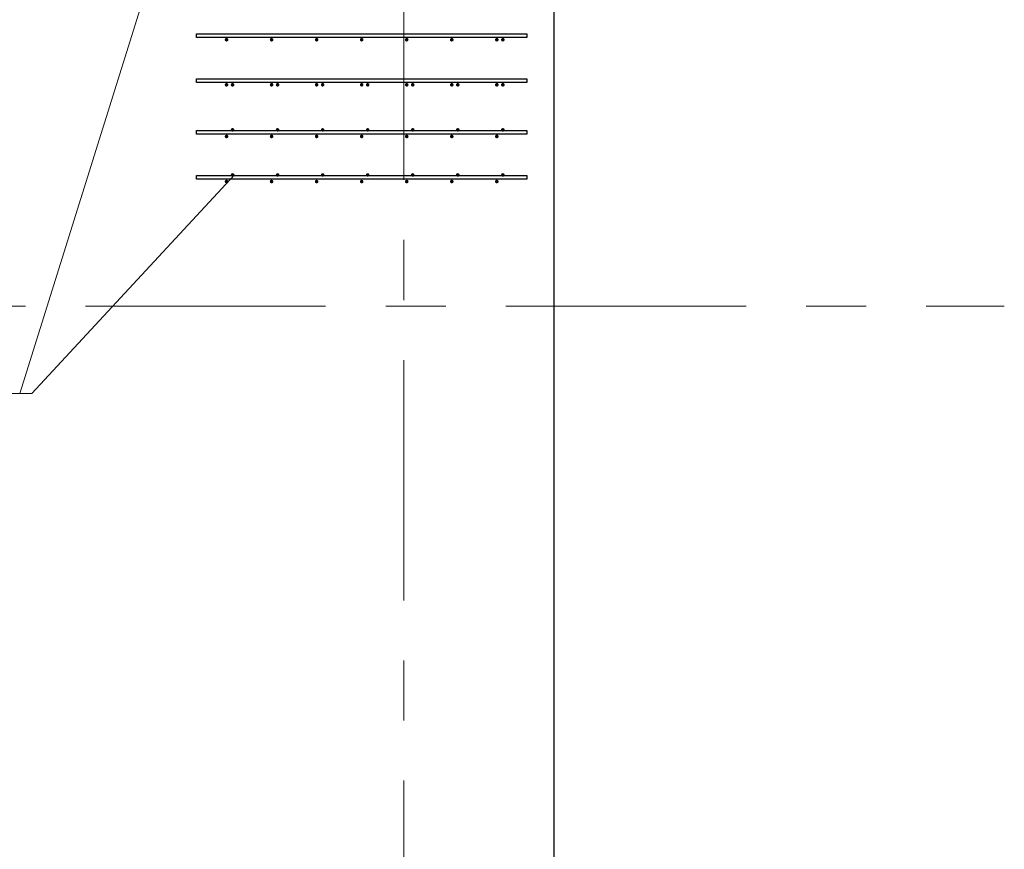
# Model space of a CAD drawing. Header units: metres. Extents: x -38 to 93, y -15 to 21.
# Tile 147 of 256: x 60.96 to 62.6, y 8.1 to 9.48. Entities that reach past the tile are written whole.
import ezdxf

# ---------------------------------------------------------------- set-up
doc = ezdxf.new("R2010")
doc.units = ezdxf.units.M
doc.linetypes.add('______11', pattern=[0.5, 0.4, -0.05, 0, -0.05])
doc.linetypes.add('______5', pattern=[1.1, 0.8, -0.1, 0.1, -0.1])
for name, color, linetype, lineweight in [('XR$1$Осевая линия (1)', 7, '______5', 13), ('XR$4$Арматурный каркас 01', 4, 'Continuous', 35), ('XR$4$Перекрытие (1)', 7, 'Continuous', 35), ('XR$4$Текст_ общее_1', 7, 'Continuous', 13)]:
    doc.layers.add(name, color=color, linetype=linetype, lineweight=lineweight)

msp = doc.modelspace()

# ---------------------------------------------------------------- hatches: boundary and pattern name
at = {"layer": 'XR$4$Арматурный каркас 01', "linetype": 'Continuous', "lineweight": 50, "transparency": 33554687}
for points in [[(61.308, 9.4432), (61.3078, 9.4444), (61.3071, 9.4454), (61.3061, 9.446), (61.305, 9.4462), (61.3039, 9.446), (61.3029, 9.4454), (61.3022, 9.4444), (61.302, 9.4432), (61.3022, 9.4421), (61.3029, 9.4411), (61.3039, 9.4405), (61.305, 9.4402), (61.3061, 9.4405), (61.3071, 9.4411), (61.3078, 9.4421)], [(61.308, 9.4432), (61.3078, 9.4444), (61.3071, 9.4454), (61.3061, 9.446), (61.305, 9.4462), (61.3039, 9.446), (61.3029, 9.4454), (61.3022, 9.4444), (61.302, 9.4432), (61.3022, 9.4421), (61.3029, 9.4411), (61.3039, 9.4405), (61.305, 9.4402), (61.3061, 9.4405), (61.3071, 9.4411), (61.3078, 9.4421)], [(61.383, 9.4432), (61.3828, 9.4444), (61.3821, 9.4454), (61.3811, 9.446), (61.38, 9.4462), (61.3789, 9.446), (61.3779, 9.4454), (61.3772, 9.4444), (61.377, 9.4432), (61.3772, 9.4421), (61.3779, 9.4411), (61.3789, 9.4405), (61.38, 9.4402), (61.3811, 9.4405), (61.3821, 9.4411), (61.3828, 9.4421)], [(61.383, 9.4432), (61.3828, 9.4444), (61.3821, 9.4454), (61.3811, 9.446), (61.38, 9.4462), (61.3789, 9.446), (61.3779, 9.4454), (61.3772, 9.4444), (61.377, 9.4432), (61.3772, 9.4421), (61.3779, 9.4411), (61.3789, 9.4405), (61.38, 9.4402), (61.3811, 9.4405), (61.3821, 9.4411), (61.3828, 9.4421)], [(61.458, 9.4432), (61.4578, 9.4444), (61.4571, 9.4454), (61.4561, 9.446), (61.455, 9.4462), (61.4539, 9.446), (61.4529, 9.4454), (61.4522, 9.4444), (61.452, 9.4432), (61.4522, 9.4421), (61.4529, 9.4411), (61.4539, 9.4405), (61.455, 9.4402), (61.4561, 9.4405), (61.4571, 9.4411), (61.4578, 9.4421)], [(61.458, 9.4432), (61.4578, 9.4444), (61.4571, 9.4454), (61.4561, 9.446), (61.455, 9.4462), (61.4539, 9.446), (61.4529, 9.4454), (61.4522, 9.4444), (61.452, 9.4432), (61.4522, 9.4421), (61.4529, 9.4411), (61.4539, 9.4405), (61.455, 9.4402), (61.4561, 9.4405), (61.4571, 9.4411), (61.4578, 9.4421)], [(61.533, 9.4432), (61.5328, 9.4444), (61.5321, 9.4454), (61.5311, 9.446), (61.53, 9.4462), (61.5289, 9.446), (61.5279, 9.4454), (61.5272, 9.4444), (61.527, 9.4432), (61.5272, 9.4421), (61.5279, 9.4411), (61.5289, 9.4405), (61.53, 9.4402), (61.5311, 9.4405), (61.5321, 9.4411), (61.5328, 9.4421)], [(61.533, 9.4432), (61.5328, 9.4444), (61.5321, 9.4454), (61.5311, 9.446), (61.53, 9.4462), (61.5289, 9.446), (61.5279, 9.4454), (61.5272, 9.4444), (61.527, 9.4432), (61.5272, 9.4421), (61.5279, 9.4411), (61.5289, 9.4405), (61.53, 9.4402), (61.5311, 9.4405), (61.5321, 9.4411), (61.5328, 9.4421)], [(61.608, 9.4432), (61.6078, 9.4444), (61.6071, 9.4454), (61.6061, 9.446), (61.605, 9.4462), (61.6039, 9.446), (61.6029, 9.4454), (61.6022, 9.4444), (61.602, 9.4432), (61.6022, 9.4421), (61.6029, 9.4411), (61.6039, 9.4405), (61.605, 9.4402), (61.6061, 9.4405), (61.6071, 9.4411), (61.6078, 9.4421)], [(61.608, 9.4432), (61.6078, 9.4444), (61.6071, 9.4454), (61.6061, 9.446), (61.605, 9.4462), (61.6039, 9.446), (61.6029, 9.4454), (61.6022, 9.4444), (61.602, 9.4432), (61.6022, 9.4421), (61.6029, 9.4411), (61.6039, 9.4405), (61.605, 9.4402), (61.6061, 9.4405), (61.6071, 9.4411), (61.6078, 9.4421)], [(61.683, 9.4432), (61.6828, 9.4444), (61.6821, 9.4454), (61.6811, 9.446), (61.68, 9.4462), (61.6789, 9.446), (61.6779, 9.4454), (61.6772, 9.4444), (61.677, 9.4432), (61.6772, 9.4421), (61.6779, 9.4411), (61.6789, 9.4405), (61.68, 9.4402), (61.6811, 9.4405), (61.6821, 9.4411), (61.6828, 9.4421)], [(61.683, 9.4432), (61.6828, 9.4444), (61.6821, 9.4454), (61.6811, 9.446), (61.68, 9.4462), (61.6789, 9.446), (61.6779, 9.4454), (61.6772, 9.4444), (61.677, 9.4432), (61.6772, 9.4421), (61.6779, 9.4411), (61.6789, 9.4405), (61.68, 9.4402), (61.6811, 9.4405), (61.6821, 9.4411), (61.6828, 9.4421)], [(61.758, 9.4432), (61.7578, 9.4444), (61.7571, 9.4454), (61.7561, 9.446), (61.755, 9.4462), (61.7539, 9.446), (61.7529, 9.4454), (61.7522, 9.4444), (61.752, 9.4432), (61.7522, 9.4421), (61.7529, 9.4411), (61.7539, 9.4405), (61.755, 9.4402), (61.7561, 9.4405), (61.7571, 9.4411), (61.7578, 9.4421)], [(61.758, 9.4432), (61.7578, 9.4444), (61.7571, 9.4454), (61.7561, 9.446), (61.755, 9.4462), (61.7539, 9.446), (61.7529, 9.4454), (61.7522, 9.4444), (61.752, 9.4432), (61.7522, 9.4421), (61.7529, 9.4411), (61.7539, 9.4405), (61.755, 9.4402), (61.7561, 9.4405), (61.7571, 9.4411), (61.7578, 9.4421)], [(61.768, 9.4432), (61.7678, 9.4444), (61.7671, 9.4454), (61.7661, 9.446), (61.765, 9.4462), (61.7639, 9.446), (61.7629, 9.4454), (61.7622, 9.4444), (61.762, 9.4432), (61.7622, 9.4421), (61.7629, 9.4411), (61.7639, 9.4405), (61.765, 9.4402), (61.7661, 9.4405), (61.7671, 9.4411), (61.7678, 9.4421)], [(61.768, 9.4432), (61.7678, 9.4444), (61.7671, 9.4454), (61.7661, 9.446), (61.765, 9.4462), (61.7639, 9.446), (61.7629, 9.4454), (61.7622, 9.4444), (61.762, 9.4432), (61.7622, 9.4421), (61.7629, 9.4411), (61.7639, 9.4405), (61.765, 9.4402), (61.7661, 9.4405), (61.7671, 9.4411), (61.7678, 9.4421)], [(61.308, 9.3682), (61.3078, 9.3694), (61.3071, 9.3704), (61.3061, 9.371), (61.305, 9.3712), (61.3039, 9.371), (61.3029, 9.3704), (61.3022, 9.3694), (61.302, 9.3682), (61.3022, 9.3671), (61.3029, 9.3661), (61.3039, 9.3655), (61.305, 9.3652), (61.3061, 9.3655), (61.3071, 9.3661), (61.3078, 9.3671)], [(61.308, 9.3682), (61.3078, 9.3694), (61.3071, 9.3704), (61.3061, 9.371), (61.305, 9.3712), (61.3039, 9.371), (61.3029, 9.3704), (61.3022, 9.3694), (61.302, 9.3682), (61.3022, 9.3671), (61.3029, 9.3661), (61.3039, 9.3655), (61.305, 9.3652), (61.3061, 9.3655), (61.3071, 9.3661), (61.3078, 9.3671)], [(61.318, 9.3682), (61.3178, 9.3694), (61.3171, 9.3704), (61.3161, 9.371), (61.315, 9.3712), (61.3139, 9.371), (61.3129, 9.3704), (61.3122, 9.3694), (61.312, 9.3682), (61.3122, 9.3671), (61.3129, 9.3661), (61.3139, 9.3655), (61.315, 9.3652), (61.3161, 9.3655), (61.3171, 9.3661), (61.3178, 9.3671)], [(61.318, 9.3682), (61.3178, 9.3694), (61.3171, 9.3704), (61.3161, 9.371), (61.315, 9.3712), (61.3139, 9.371), (61.3129, 9.3704), (61.3122, 9.3694), (61.312, 9.3682), (61.3122, 9.3671), (61.3129, 9.3661), (61.3139, 9.3655), (61.315, 9.3652), (61.3161, 9.3655), (61.3171, 9.3661), (61.3178, 9.3671)], [(61.383, 9.3682), (61.3828, 9.3694), (61.3821, 9.3704), (61.3811, 9.371), (61.38, 9.3712), (61.3789, 9.371), (61.3779, 9.3704), (61.3772, 9.3694), (61.377, 9.3682), (61.3772, 9.3671), (61.3779, 9.3661), (61.3789, 9.3655), (61.38, 9.3652), (61.3811, 9.3655), (61.3821, 9.3661), (61.3828, 9.3671)], [(61.383, 9.3682), (61.3828, 9.3694), (61.3821, 9.3704), (61.3811, 9.371), (61.38, 9.3712), (61.3789, 9.371), (61.3779, 9.3704), (61.3772, 9.3694), (61.377, 9.3682), (61.3772, 9.3671), (61.3779, 9.3661), (61.3789, 9.3655), (61.38, 9.3652), (61.3811, 9.3655), (61.3821, 9.3661), (61.3828, 9.3671)], [(61.393, 9.3682), (61.3928, 9.3694), (61.3921, 9.3704), (61.3911, 9.371), (61.39, 9.3712), (61.3889, 9.371), (61.3879, 9.3704), (61.3872, 9.3694), (61.387, 9.3682), (61.3872, 9.3671), (61.3879, 9.3661), (61.3889, 9.3655), (61.39, 9.3652), (61.3911, 9.3655), (61.3921, 9.3661), (61.3928, 9.3671)], [(61.393, 9.3682), (61.3928, 9.3694), (61.3921, 9.3704), (61.3911, 9.371), (61.39, 9.3712), (61.3889, 9.371), (61.3879, 9.3704), (61.3872, 9.3694), (61.387, 9.3682), (61.3872, 9.3671), (61.3879, 9.3661), (61.3889, 9.3655), (61.39, 9.3652), (61.3911, 9.3655), (61.3921, 9.3661), (61.3928, 9.3671)], [(61.458, 9.3682), (61.4578, 9.3694), (61.4571, 9.3704), (61.4561, 9.371), (61.455, 9.3712), (61.4539, 9.371), (61.4529, 9.3704), (61.4522, 9.3694), (61.452, 9.3682), (61.4522, 9.3671), (61.4529, 9.3661), (61.4539, 9.3655), (61.455, 9.3652), (61.4561, 9.3655), (61.4571, 9.3661), (61.4578, 9.3671)], [(61.458, 9.3682), (61.4578, 9.3694), (61.4571, 9.3704), (61.4561, 9.371), (61.455, 9.3712), (61.4539, 9.371), (61.4529, 9.3704), (61.4522, 9.3694), (61.452, 9.3682), (61.4522, 9.3671), (61.4529, 9.3661), (61.4539, 9.3655), (61.455, 9.3652), (61.4561, 9.3655), (61.4571, 9.3661), (61.4578, 9.3671)], [(61.468, 9.3682), (61.4678, 9.3694), (61.4671, 9.3704), (61.4661, 9.371), (61.465, 9.3712), (61.4639, 9.371), (61.4629, 9.3704), (61.4622, 9.3694), (61.462, 9.3682), (61.4622, 9.3671), (61.4629, 9.3661), (61.4639, 9.3655), (61.465, 9.3652), (61.4661, 9.3655), (61.4671, 9.3661), (61.4678, 9.3671)], [(61.468, 9.3682), (61.4678, 9.3694), (61.4671, 9.3704), (61.4661, 9.371), (61.465, 9.3712), (61.4639, 9.371), (61.4629, 9.3704), (61.4622, 9.3694), (61.462, 9.3682), (61.4622, 9.3671), (61.4629, 9.3661), (61.4639, 9.3655), (61.465, 9.3652), (61.4661, 9.3655), (61.4671, 9.3661), (61.4678, 9.3671)], [(61.533, 9.3682), (61.5328, 9.3694), (61.5321, 9.3704), (61.5311, 9.371), (61.53, 9.3712), (61.5289, 9.371), (61.5279, 9.3704), (61.5272, 9.3694), (61.527, 9.3682), (61.5272, 9.3671), (61.5279, 9.3661), (61.5289, 9.3655), (61.53, 9.3652), (61.5311, 9.3655), (61.5321, 9.3661), (61.5328, 9.3671)], [(61.533, 9.3682), (61.5328, 9.3694), (61.5321, 9.3704), (61.5311, 9.371), (61.53, 9.3712), (61.5289, 9.371), (61.5279, 9.3704), (61.5272, 9.3694), (61.527, 9.3682), (61.5272, 9.3671), (61.5279, 9.3661), (61.5289, 9.3655), (61.53, 9.3652), (61.5311, 9.3655), (61.5321, 9.3661), (61.5328, 9.3671)], [(61.543, 9.3682), (61.5428, 9.3694), (61.5421, 9.3704), (61.5411, 9.371), (61.54, 9.3712), (61.5389, 9.371), (61.5379, 9.3704), (61.5372, 9.3694), (61.537, 9.3682), (61.5372, 9.3671), (61.5379, 9.3661), (61.5389, 9.3655), (61.54, 9.3652), (61.5411, 9.3655), (61.5421, 9.3661), (61.5428, 9.3671)], [(61.543, 9.3682), (61.5428, 9.3694), (61.5421, 9.3704), (61.5411, 9.371), (61.54, 9.3712), (61.5389, 9.371), (61.5379, 9.3704), (61.5372, 9.3694), (61.537, 9.3682), (61.5372, 9.3671), (61.5379, 9.3661), (61.5389, 9.3655), (61.54, 9.3652), (61.5411, 9.3655), (61.5421, 9.3661), (61.5428, 9.3671)], [(61.608, 9.3682), (61.6078, 9.3694), (61.6071, 9.3704), (61.6061, 9.371), (61.605, 9.3712), (61.6039, 9.371), (61.6029, 9.3704), (61.6022, 9.3694), (61.602, 9.3682), (61.6022, 9.3671), (61.6029, 9.3661), (61.6039, 9.3655), (61.605, 9.3652), (61.6061, 9.3655), (61.6071, 9.3661), (61.6078, 9.3671)], [(61.608, 9.3682), (61.6078, 9.3694), (61.6071, 9.3704), (61.6061, 9.371), (61.605, 9.3712), (61.6039, 9.371), (61.6029, 9.3704), (61.6022, 9.3694), (61.602, 9.3682), (61.6022, 9.3671), (61.6029, 9.3661), (61.6039, 9.3655), (61.605, 9.3652), (61.6061, 9.3655), (61.6071, 9.3661), (61.6078, 9.3671)], [(61.618, 9.3682), (61.6178, 9.3694), (61.6171, 9.3704), (61.6161, 9.371), (61.615, 9.3712), (61.6139, 9.371), (61.6129, 9.3704), (61.6122, 9.3694), (61.612, 9.3682), (61.6122, 9.3671), (61.6129, 9.3661), (61.6139, 9.3655), (61.615, 9.3652), (61.6161, 9.3655), (61.6171, 9.3661), (61.6178, 9.3671)], [(61.618, 9.3682), (61.6178, 9.3694), (61.6171, 9.3704), (61.6161, 9.371), (61.615, 9.3712), (61.6139, 9.371), (61.6129, 9.3704), (61.6122, 9.3694), (61.612, 9.3682), (61.6122, 9.3671), (61.6129, 9.3661), (61.6139, 9.3655), (61.615, 9.3652), (61.6161, 9.3655), (61.6171, 9.3661), (61.6178, 9.3671)], [(61.683, 9.3682), (61.6828, 9.3694), (61.6821, 9.3704), (61.6811, 9.371), (61.68, 9.3712), (61.6789, 9.371), (61.6779, 9.3704), (61.6772, 9.3694), (61.677, 9.3682), (61.6772, 9.3671), (61.6779, 9.3661), (61.6789, 9.3655), (61.68, 9.3652), (61.6811, 9.3655), (61.6821, 9.3661), (61.6828, 9.3671)], [(61.683, 9.3682), (61.6828, 9.3694), (61.6821, 9.3704), (61.6811, 9.371), (61.68, 9.3712), (61.6789, 9.371), (61.6779, 9.3704), (61.6772, 9.3694), (61.677, 9.3682), (61.6772, 9.3671), (61.6779, 9.3661), (61.6789, 9.3655), (61.68, 9.3652), (61.6811, 9.3655), (61.6821, 9.3661), (61.6828, 9.3671)], [(61.693, 9.3682), (61.6928, 9.3694), (61.6921, 9.3704), (61.6911, 9.371), (61.69, 9.3712), (61.6889, 9.371), (61.6879, 9.3704), (61.6872, 9.3694), (61.687, 9.3682), (61.6872, 9.3671), (61.6879, 9.3661), (61.6889, 9.3655), (61.69, 9.3652), (61.6911, 9.3655), (61.6921, 9.3661), (61.6928, 9.3671)], [(61.693, 9.3682), (61.6928, 9.3694), (61.6921, 9.3704), (61.6911, 9.371), (61.69, 9.3712), (61.6889, 9.371), (61.6879, 9.3704), (61.6872, 9.3694), (61.687, 9.3682), (61.6872, 9.3671), (61.6879, 9.3661), (61.6889, 9.3655), (61.69, 9.3652), (61.6911, 9.3655), (61.6921, 9.3661), (61.6928, 9.3671)], [(61.758, 9.3682), (61.7578, 9.3694), (61.7571, 9.3704), (61.7561, 9.371), (61.755, 9.3712), (61.7539, 9.371), (61.7529, 9.3704), (61.7522, 9.3694), (61.752, 9.3682), (61.7522, 9.3671), (61.7529, 9.3661), (61.7539, 9.3655), (61.755, 9.3652), (61.7561, 9.3655), (61.7571, 9.3661), (61.7578, 9.3671)], [(61.758, 9.3682), (61.7578, 9.3694), (61.7571, 9.3704), (61.7561, 9.371), (61.755, 9.3712), (61.7539, 9.371), (61.7529, 9.3704), (61.7522, 9.3694), (61.752, 9.3682), (61.7522, 9.3671), (61.7529, 9.3661), (61.7539, 9.3655), (61.755, 9.3652), (61.7561, 9.3655), (61.7571, 9.3661), (61.7578, 9.3671)], [(61.768, 9.3682), (61.7678, 9.3694), (61.7671, 9.3704), (61.7661, 9.371), (61.765, 9.3712), (61.7639, 9.371), (61.7629, 9.3704), (61.7622, 9.3694), (61.762, 9.3682), (61.7622, 9.3671), (61.7629, 9.3661), (61.7639, 9.3655), (61.765, 9.3652), (61.7661, 9.3655), (61.7671, 9.3661), (61.7678, 9.3671)], [(61.768, 9.3682), (61.7678, 9.3694), (61.7671, 9.3704), (61.7661, 9.371), (61.765, 9.3712), (61.7639, 9.371), (61.7629, 9.3704), (61.7622, 9.3694), (61.762, 9.3682), (61.7622, 9.3671), (61.7629, 9.3661), (61.7639, 9.3655), (61.765, 9.3652), (61.7661, 9.3655), (61.7671, 9.3661), (61.7678, 9.3671)], [(61.318, 9.2932), (61.3178, 9.2944), (61.3171, 9.2954), (61.3161, 9.296), (61.315, 9.2962), (61.3139, 9.296), (61.3129, 9.2954), (61.3122, 9.2944), (61.312, 9.2932), (61.3122, 9.2921), (61.3129, 9.2911), (61.3139, 9.2905), (61.315, 9.2902), (61.3161, 9.2905), (61.3171, 9.2911), (61.3178, 9.2921)], [(61.318, 9.2932), (61.3178, 9.2944), (61.3171, 9.2954), (61.3161, 9.296), (61.315, 9.2962), (61.3139, 9.296), (61.3129, 9.2954), (61.3122, 9.2944), (61.312, 9.2932), (61.3122, 9.2921), (61.3129, 9.2911), (61.3139, 9.2905), (61.315, 9.2902), (61.3161, 9.2905), (61.3171, 9.2911), (61.3178, 9.2921)], [(61.393, 9.2932), (61.3928, 9.2944), (61.3921, 9.2954), (61.3911, 9.296), (61.39, 9.2962), (61.3889, 9.296), (61.3879, 9.2954), (61.3872, 9.2944), (61.387, 9.2932), (61.3872, 9.2921), (61.3879, 9.2911), (61.3889, 9.2905), (61.39, 9.2902), (61.3911, 9.2905), (61.3921, 9.2911), (61.3928, 9.2921)], [(61.393, 9.2932), (61.3928, 9.2944), (61.3921, 9.2954), (61.3911, 9.296), (61.39, 9.2962), (61.3889, 9.296), (61.3879, 9.2954), (61.3872, 9.2944), (61.387, 9.2932), (61.3872, 9.2921), (61.3879, 9.2911), (61.3889, 9.2905), (61.39, 9.2902), (61.3911, 9.2905), (61.3921, 9.2911), (61.3928, 9.2921)], [(61.468, 9.2932), (61.4678, 9.2944), (61.4671, 9.2954), (61.4661, 9.296), (61.465, 9.2962), (61.4639, 9.296), (61.4629, 9.2954), (61.4622, 9.2944), (61.462, 9.2932), (61.4622, 9.2921), (61.4629, 9.2911), (61.4639, 9.2905), (61.465, 9.2902), (61.4661, 9.2905), (61.4671, 9.2911), (61.4678, 9.2921)], [(61.468, 9.2932), (61.4678, 9.2944), (61.4671, 9.2954), (61.4661, 9.296), (61.465, 9.2962), (61.4639, 9.296), (61.4629, 9.2954), (61.4622, 9.2944), (61.462, 9.2932), (61.4622, 9.2921), (61.4629, 9.2911), (61.4639, 9.2905), (61.465, 9.2902), (61.4661, 9.2905), (61.4671, 9.2911), (61.4678, 9.2921)], [(61.543, 9.2932), (61.5428, 9.2944), (61.5421, 9.2954), (61.5411, 9.296), (61.54, 9.2962), (61.5389, 9.296), (61.5379, 9.2954), (61.5372, 9.2944), (61.537, 9.2932), (61.5372, 9.2921), (61.5379, 9.2911), (61.5389, 9.2905), (61.54, 9.2902), (61.5411, 9.2905), (61.5421, 9.2911), (61.5428, 9.2921)], [(61.543, 9.2932), (61.5428, 9.2944), (61.5421, 9.2954), (61.5411, 9.296), (61.54, 9.2962), (61.5389, 9.296), (61.5379, 9.2954), (61.5372, 9.2944), (61.537, 9.2932), (61.5372, 9.2921), (61.5379, 9.2911), (61.5389, 9.2905), (61.54, 9.2902), (61.5411, 9.2905), (61.5421, 9.2911), (61.5428, 9.2921)], [(61.618, 9.2932), (61.6178, 9.2944), (61.6171, 9.2954), (61.6161, 9.296), (61.615, 9.2962), (61.6139, 9.296), (61.6129, 9.2954), (61.6122, 9.2944), (61.612, 9.2932), (61.6122, 9.2921), (61.6129, 9.2911), (61.6139, 9.2905), (61.615, 9.2902), (61.6161, 9.2905), (61.6171, 9.2911), (61.6178, 9.2921)], [(61.618, 9.2932), (61.6178, 9.2944), (61.6171, 9.2954), (61.6161, 9.296), (61.615, 9.2962), (61.6139, 9.296), (61.6129, 9.2954), (61.6122, 9.2944), (61.612, 9.2932), (61.6122, 9.2921), (61.6129, 9.2911), (61.6139, 9.2905), (61.615, 9.2902), (61.6161, 9.2905), (61.6171, 9.2911), (61.6178, 9.2921)], [(61.693, 9.2932), (61.6928, 9.2944), (61.6921, 9.2954), (61.6911, 9.296), (61.69, 9.2962), (61.6889, 9.296), (61.6879, 9.2954), (61.6872, 9.2944), (61.687, 9.2932), (61.6872, 9.2921), (61.6879, 9.2911), (61.6889, 9.2905), (61.69, 9.2902), (61.6911, 9.2905), (61.6921, 9.2911), (61.6928, 9.2921)], [(61.693, 9.2932), (61.6928, 9.2944), (61.6921, 9.2954), (61.6911, 9.296), (61.69, 9.2962), (61.6889, 9.296), (61.6879, 9.2954), (61.6872, 9.2944), (61.687, 9.2932), (61.6872, 9.2921), (61.6879, 9.2911), (61.6889, 9.2905), (61.69, 9.2902), (61.6911, 9.2905), (61.6921, 9.2911), (61.6928, 9.2921)], [(61.768, 9.2932), (61.7678, 9.2944), (61.7671, 9.2954), (61.7661, 9.296), (61.765, 9.2962), (61.7639, 9.296), (61.7629, 9.2954), (61.7622, 9.2944), (61.762, 9.2932), (61.7622, 9.2921), (61.7629, 9.2911), (61.7639, 9.2905), (61.765, 9.2902), (61.7661, 9.2905), (61.7671, 9.2911), (61.7678, 9.2921)], [(61.768, 9.2932), (61.7678, 9.2944), (61.7671, 9.2954), (61.7661, 9.296), (61.765, 9.2962), (61.7639, 9.296), (61.7629, 9.2954), (61.7622, 9.2944), (61.762, 9.2932), (61.7622, 9.2921), (61.7629, 9.2911), (61.7639, 9.2905), (61.765, 9.2902), (61.7661, 9.2905), (61.7671, 9.2911), (61.7678, 9.2921)], [(61.308, 9.2822), (61.3078, 9.2834), (61.3071, 9.2844), (61.3061, 9.285), (61.305, 9.2852), (61.3039, 9.285), (61.3029, 9.2844), (61.3022, 9.2834), (61.302, 9.2822), (61.3022, 9.2811), (61.3029, 9.2801), (61.3039, 9.2795), (61.305, 9.2792), (61.3061, 9.2795), (61.3071, 9.2801), (61.3078, 9.2811)], [(61.308, 9.2822), (61.3078, 9.2834), (61.3071, 9.2844), (61.3061, 9.285), (61.305, 9.2852), (61.3039, 9.285), (61.3029, 9.2844), (61.3022, 9.2834), (61.302, 9.2822), (61.3022, 9.2811), (61.3029, 9.2801), (61.3039, 9.2795), (61.305, 9.2792), (61.3061, 9.2795), (61.3071, 9.2801), (61.3078, 9.2811)], [(61.383, 9.2822), (61.3828, 9.2834), (61.3821, 9.2844), (61.3811, 9.285), (61.38, 9.2852), (61.3789, 9.285), (61.3779, 9.2844), (61.3772, 9.2834), (61.377, 9.2822), (61.3772, 9.2811), (61.3779, 9.2801), (61.3789, 9.2795), (61.38, 9.2792), (61.3811, 9.2795), (61.3821, 9.2801), (61.3828, 9.2811)], [(61.383, 9.2822), (61.3828, 9.2834), (61.3821, 9.2844), (61.3811, 9.285), (61.38, 9.2852), (61.3789, 9.285), (61.3779, 9.2844), (61.3772, 9.2834), (61.377, 9.2822), (61.3772, 9.2811), (61.3779, 9.2801), (61.3789, 9.2795), (61.38, 9.2792), (61.3811, 9.2795), (61.3821, 9.2801), (61.3828, 9.2811)], [(61.458, 9.2822), (61.4578, 9.2834), (61.4571, 9.2844), (61.4561, 9.285), (61.455, 9.2852), (61.4539, 9.285), (61.4529, 9.2844), (61.4522, 9.2834), (61.452, 9.2822), (61.4522, 9.2811), (61.4529, 9.2801), (61.4539, 9.2795), (61.455, 9.2792), (61.4561, 9.2795), (61.4571, 9.2801), (61.4578, 9.2811)], [(61.458, 9.2822), (61.4578, 9.2834), (61.4571, 9.2844), (61.4561, 9.285), (61.455, 9.2852), (61.4539, 9.285), (61.4529, 9.2844), (61.4522, 9.2834), (61.452, 9.2822), (61.4522, 9.2811), (61.4529, 9.2801), (61.4539, 9.2795), (61.455, 9.2792), (61.4561, 9.2795), (61.4571, 9.2801), (61.4578, 9.2811)], [(61.533, 9.2822), (61.5328, 9.2834), (61.5321, 9.2844), (61.5311, 9.285), (61.53, 9.2852), (61.5289, 9.285), (61.5279, 9.2844), (61.5272, 9.2834), (61.527, 9.2822), (61.5272, 9.2811), (61.5279, 9.2801), (61.5289, 9.2795), (61.53, 9.2792), (61.5311, 9.2795), (61.5321, 9.2801), (61.5328, 9.2811)], [(61.533, 9.2822), (61.5328, 9.2834), (61.5321, 9.2844), (61.5311, 9.285), (61.53, 9.2852), (61.5289, 9.285), (61.5279, 9.2844), (61.5272, 9.2834), (61.527, 9.2822), (61.5272, 9.2811), (61.5279, 9.2801), (61.5289, 9.2795), (61.53, 9.2792), (61.5311, 9.2795), (61.5321, 9.2801), (61.5328, 9.2811)], [(61.608, 9.2822), (61.6078, 9.2834), (61.6071, 9.2844), (61.6061, 9.285), (61.605, 9.2852), (61.6039, 9.285), (61.6029, 9.2844), (61.6022, 9.2834), (61.602, 9.2822), (61.6022, 9.2811), (61.6029, 9.2801), (61.6039, 9.2795), (61.605, 9.2792), (61.6061, 9.2795), (61.6071, 9.2801), (61.6078, 9.2811)], [(61.608, 9.2822), (61.6078, 9.2834), (61.6071, 9.2844), (61.6061, 9.285), (61.605, 9.2852), (61.6039, 9.285), (61.6029, 9.2844), (61.6022, 9.2834), (61.602, 9.2822), (61.6022, 9.2811), (61.6029, 9.2801), (61.6039, 9.2795), (61.605, 9.2792), (61.6061, 9.2795), (61.6071, 9.2801), (61.6078, 9.2811)], [(61.683, 9.2822), (61.6828, 9.2834), (61.6821, 9.2844), (61.6811, 9.285), (61.68, 9.2852), (61.6789, 9.285), (61.6779, 9.2844), (61.6772, 9.2834), (61.677, 9.2822), (61.6772, 9.2811), (61.6779, 9.2801), (61.6789, 9.2795), (61.68, 9.2792), (61.6811, 9.2795), (61.6821, 9.2801), (61.6828, 9.2811)], [(61.683, 9.2822), (61.6828, 9.2834), (61.6821, 9.2844), (61.6811, 9.285), (61.68, 9.2852), (61.6789, 9.285), (61.6779, 9.2844), (61.6772, 9.2834), (61.677, 9.2822), (61.6772, 9.2811), (61.6779, 9.2801), (61.6789, 9.2795), (61.68, 9.2792), (61.6811, 9.2795), (61.6821, 9.2801), (61.6828, 9.2811)], [(61.758, 9.2822), (61.7578, 9.2834), (61.7571, 9.2844), (61.7561, 9.285), (61.755, 9.2852), (61.7539, 9.285), (61.7529, 9.2844), (61.7522, 9.2834), (61.752, 9.2822), (61.7522, 9.2811), (61.7529, 9.2801), (61.7539, 9.2795), (61.755, 9.2792), (61.7561, 9.2795), (61.7571, 9.2801), (61.7578, 9.2811)], [(61.758, 9.2822), (61.7578, 9.2834), (61.7571, 9.2844), (61.7561, 9.285), (61.755, 9.2852), (61.7539, 9.285), (61.7529, 9.2844), (61.7522, 9.2834), (61.752, 9.2822), (61.7522, 9.2811), (61.7529, 9.2801), (61.7539, 9.2795), (61.755, 9.2792), (61.7561, 9.2795), (61.7571, 9.2801), (61.7578, 9.2811)], [(61.318, 9.2182), (61.3178, 9.2194), (61.3171, 9.2204), (61.3161, 9.221), (61.315, 9.2212), (61.3139, 9.221), (61.3129, 9.2204), (61.3122, 9.2194), (61.312, 9.2182), (61.3122, 9.2171), (61.3129, 9.2161), (61.3139, 9.2155), (61.315, 9.2152), (61.3161, 9.2155), (61.3171, 9.2161), (61.3178, 9.2171)], [(61.318, 9.2182), (61.3178, 9.2194), (61.3171, 9.2204), (61.3161, 9.221), (61.315, 9.2212), (61.3139, 9.221), (61.3129, 9.2204), (61.3122, 9.2194), (61.312, 9.2182), (61.3122, 9.2171), (61.3129, 9.2161), (61.3139, 9.2155), (61.315, 9.2152), (61.3161, 9.2155), (61.3171, 9.2161), (61.3178, 9.2171)], [(61.393, 9.2182), (61.3928, 9.2194), (61.3921, 9.2204), (61.3911, 9.221), (61.39, 9.2212), (61.3889, 9.221), (61.3879, 9.2204), (61.3872, 9.2194), (61.387, 9.2182), (61.3872, 9.2171), (61.3879, 9.2161), (61.3889, 9.2155), (61.39, 9.2152), (61.3911, 9.2155), (61.3921, 9.2161), (61.3928, 9.2171)], [(61.393, 9.2182), (61.3928, 9.2194), (61.3921, 9.2204), (61.3911, 9.221), (61.39, 9.2212), (61.3889, 9.221), (61.3879, 9.2204), (61.3872, 9.2194), (61.387, 9.2182), (61.3872, 9.2171), (61.3879, 9.2161), (61.3889, 9.2155), (61.39, 9.2152), (61.3911, 9.2155), (61.3921, 9.2161), (61.3928, 9.2171)], [(61.468, 9.2182), (61.4678, 9.2194), (61.4671, 9.2204), (61.4661, 9.221), (61.465, 9.2212), (61.4639, 9.221), (61.4629, 9.2204), (61.4622, 9.2194), (61.462, 9.2182), (61.4622, 9.2171), (61.4629, 9.2161), (61.4639, 9.2155), (61.465, 9.2152), (61.4661, 9.2155), (61.4671, 9.2161), (61.4678, 9.2171)], [(61.468, 9.2182), (61.4678, 9.2194), (61.4671, 9.2204), (61.4661, 9.221), (61.465, 9.2212), (61.4639, 9.221), (61.4629, 9.2204), (61.4622, 9.2194), (61.462, 9.2182), (61.4622, 9.2171), (61.4629, 9.2161), (61.4639, 9.2155), (61.465, 9.2152), (61.4661, 9.2155), (61.4671, 9.2161), (61.4678, 9.2171)], [(61.543, 9.2182), (61.5428, 9.2194), (61.5421, 9.2204), (61.5411, 9.221), (61.54, 9.2212), (61.5389, 9.221), (61.5379, 9.2204), (61.5372, 9.2194), (61.537, 9.2182), (61.5372, 9.2171), (61.5379, 9.2161), (61.5389, 9.2155), (61.54, 9.2152), (61.5411, 9.2155), (61.5421, 9.2161), (61.5428, 9.2171)], [(61.543, 9.2182), (61.5428, 9.2194), (61.5421, 9.2204), (61.5411, 9.221), (61.54, 9.2212), (61.5389, 9.221), (61.5379, 9.2204), (61.5372, 9.2194), (61.537, 9.2182), (61.5372, 9.2171), (61.5379, 9.2161), (61.5389, 9.2155), (61.54, 9.2152), (61.5411, 9.2155), (61.5421, 9.2161), (61.5428, 9.2171)], [(61.618, 9.2182), (61.6178, 9.2194), (61.6171, 9.2204), (61.6161, 9.221), (61.615, 9.2212), (61.6139, 9.221), (61.6129, 9.2204), (61.6122, 9.2194), (61.612, 9.2182), (61.6122, 9.2171), (61.6129, 9.2161), (61.6139, 9.2155), (61.615, 9.2152), (61.6161, 9.2155), (61.6171, 9.2161), (61.6178, 9.2171)], [(61.618, 9.2182), (61.6178, 9.2194), (61.6171, 9.2204), (61.6161, 9.221), (61.615, 9.2212), (61.6139, 9.221), (61.6129, 9.2204), (61.6122, 9.2194), (61.612, 9.2182), (61.6122, 9.2171), (61.6129, 9.2161), (61.6139, 9.2155), (61.615, 9.2152), (61.6161, 9.2155), (61.6171, 9.2161), (61.6178, 9.2171)], [(61.693, 9.2182), (61.6928, 9.2194), (61.6921, 9.2204), (61.6911, 9.221), (61.69, 9.2212), (61.6889, 9.221), (61.6879, 9.2204), (61.6872, 9.2194), (61.687, 9.2182), (61.6872, 9.2171), (61.6879, 9.2161), (61.6889, 9.2155), (61.69, 9.2152), (61.6911, 9.2155), (61.6921, 9.2161), (61.6928, 9.2171)], [(61.693, 9.2182), (61.6928, 9.2194), (61.6921, 9.2204), (61.6911, 9.221), (61.69, 9.2212), (61.6889, 9.221), (61.6879, 9.2204), (61.6872, 9.2194), (61.687, 9.2182), (61.6872, 9.2171), (61.6879, 9.2161), (61.6889, 9.2155), (61.69, 9.2152), (61.6911, 9.2155), (61.6921, 9.2161), (61.6928, 9.2171)], [(61.768, 9.2182), (61.7678, 9.2194), (61.7671, 9.2204), (61.7661, 9.221), (61.765, 9.2212), (61.7639, 9.221), (61.7629, 9.2204), (61.7622, 9.2194), (61.762, 9.2182), (61.7622, 9.2171), (61.7629, 9.2161), (61.7639, 9.2155), (61.765, 9.2152), (61.7661, 9.2155), (61.7671, 9.2161), (61.7678, 9.2171)], [(61.768, 9.2182), (61.7678, 9.2194), (61.7671, 9.2204), (61.7661, 9.221), (61.765, 9.2212), (61.7639, 9.221), (61.7629, 9.2204), (61.7622, 9.2194), (61.762, 9.2182), (61.7622, 9.2171), (61.7629, 9.2161), (61.7639, 9.2155), (61.765, 9.2152), (61.7661, 9.2155), (61.7671, 9.2161), (61.7678, 9.2171)], [(61.308, 9.2072), (61.3078, 9.2084), (61.3071, 9.2094), (61.3061, 9.21), (61.305, 9.2102), (61.3039, 9.21), (61.3029, 9.2094), (61.3022, 9.2084), (61.302, 9.2072), (61.3022, 9.2061), (61.3029, 9.2051), (61.3039, 9.2045), (61.305, 9.2042), (61.3061, 9.2045), (61.3071, 9.2051), (61.3078, 9.2061)], [(61.308, 9.2072), (61.3078, 9.2084), (61.3071, 9.2094), (61.3061, 9.21), (61.305, 9.2102), (61.3039, 9.21), (61.3029, 9.2094), (61.3022, 9.2084), (61.302, 9.2072), (61.3022, 9.2061), (61.3029, 9.2051), (61.3039, 9.2045), (61.305, 9.2042), (61.3061, 9.2045), (61.3071, 9.2051), (61.3078, 9.2061)], [(61.383, 9.2072), (61.3828, 9.2084), (61.3821, 9.2094), (61.3811, 9.21), (61.38, 9.2102), (61.3789, 9.21), (61.3779, 9.2094), (61.3772, 9.2084), (61.377, 9.2072), (61.3772, 9.2061), (61.3779, 9.2051), (61.3789, 9.2045), (61.38, 9.2042), (61.3811, 9.2045), (61.3821, 9.2051), (61.3828, 9.2061)], [(61.383, 9.2072), (61.3828, 9.2084), (61.3821, 9.2094), (61.3811, 9.21), (61.38, 9.2102), (61.3789, 9.21), (61.3779, 9.2094), (61.3772, 9.2084), (61.377, 9.2072), (61.3772, 9.2061), (61.3779, 9.2051), (61.3789, 9.2045), (61.38, 9.2042), (61.3811, 9.2045), (61.3821, 9.2051), (61.3828, 9.2061)], [(61.458, 9.2072), (61.4578, 9.2084), (61.4571, 9.2094), (61.4561, 9.21), (61.455, 9.2102), (61.4539, 9.21), (61.4529, 9.2094), (61.4522, 9.2084), (61.452, 9.2072), (61.4522, 9.2061), (61.4529, 9.2051), (61.4539, 9.2045), (61.455, 9.2042), (61.4561, 9.2045), (61.4571, 9.2051), (61.4578, 9.2061)], [(61.458, 9.2072), (61.4578, 9.2084), (61.4571, 9.2094), (61.4561, 9.21), (61.455, 9.2102), (61.4539, 9.21), (61.4529, 9.2094), (61.4522, 9.2084), (61.452, 9.2072), (61.4522, 9.2061), (61.4529, 9.2051), (61.4539, 9.2045), (61.455, 9.2042), (61.4561, 9.2045), (61.4571, 9.2051), (61.4578, 9.2061)], [(61.533, 9.2072), (61.5328, 9.2084), (61.5321, 9.2094), (61.5311, 9.21), (61.53, 9.2102), (61.5289, 9.21), (61.5279, 9.2094), (61.5272, 9.2084), (61.527, 9.2072), (61.5272, 9.2061), (61.5279, 9.2051), (61.5289, 9.2045), (61.53, 9.2042), (61.5311, 9.2045), (61.5321, 9.2051), (61.5328, 9.2061)], [(61.533, 9.2072), (61.5328, 9.2084), (61.5321, 9.2094), (61.5311, 9.21), (61.53, 9.2102), (61.5289, 9.21), (61.5279, 9.2094), (61.5272, 9.2084), (61.527, 9.2072), (61.5272, 9.2061), (61.5279, 9.2051), (61.5289, 9.2045), (61.53, 9.2042), (61.5311, 9.2045), (61.5321, 9.2051), (61.5328, 9.2061)], [(61.608, 9.2072), (61.6078, 9.2084), (61.6071, 9.2094), (61.6061, 9.21), (61.605, 9.2102), (61.6039, 9.21), (61.6029, 9.2094), (61.6022, 9.2084), (61.602, 9.2072), (61.6022, 9.2061), (61.6029, 9.2051), (61.6039, 9.2045), (61.605, 9.2042), (61.6061, 9.2045), (61.6071, 9.2051), (61.6078, 9.2061)], [(61.608, 9.2072), (61.6078, 9.2084), (61.6071, 9.2094), (61.6061, 9.21), (61.605, 9.2102), (61.6039, 9.21), (61.6029, 9.2094), (61.6022, 9.2084), (61.602, 9.2072), (61.6022, 9.2061), (61.6029, 9.2051), (61.6039, 9.2045), (61.605, 9.2042), (61.6061, 9.2045), (61.6071, 9.2051), (61.6078, 9.2061)], [(61.683, 9.2072), (61.6828, 9.2084), (61.6821, 9.2094), (61.6811, 9.21), (61.68, 9.2102), (61.6789, 9.21), (61.6779, 9.2094), (61.6772, 9.2084), (61.677, 9.2072), (61.6772, 9.2061), (61.6779, 9.2051), (61.6789, 9.2045), (61.68, 9.2042), (61.6811, 9.2045), (61.6821, 9.2051), (61.6828, 9.2061)], [(61.683, 9.2072), (61.6828, 9.2084), (61.6821, 9.2094), (61.6811, 9.21), (61.68, 9.2102), (61.6789, 9.21), (61.6779, 9.2094), (61.6772, 9.2084), (61.677, 9.2072), (61.6772, 9.2061), (61.6779, 9.2051), (61.6789, 9.2045), (61.68, 9.2042), (61.6811, 9.2045), (61.6821, 9.2051), (61.6828, 9.2061)], [(61.758, 9.2072), (61.7578, 9.2084), (61.7571, 9.2094), (61.7561, 9.21), (61.755, 9.2102), (61.7539, 9.21), (61.7529, 9.2094), (61.7522, 9.2084), (61.752, 9.2072), (61.7522, 9.2061), (61.7529, 9.2051), (61.7539, 9.2045), (61.755, 9.2042), (61.7561, 9.2045), (61.7571, 9.2051), (61.7578, 9.2061)], [(61.758, 9.2072), (61.7578, 9.2084), (61.7571, 9.2094), (61.7561, 9.21), (61.755, 9.2102), (61.7539, 9.21), (61.7529, 9.2094), (61.7522, 9.2084), (61.752, 9.2072), (61.7522, 9.2061), (61.7529, 9.2051), (61.7539, 9.2045), (61.755, 9.2042), (61.7561, 9.2045), (61.7571, 9.2051), (61.7578, 9.2061)]]:
    msp.add_hatch(color=2, dxfattribs=at).paths.add_polyline_path(points)

# ---------------------------------------------------------------- linework, layer by layer
at = {"layer": 'XR$1$Осевая линия (1)', "color": 253, "linetype": '______11', "lineweight": 13, "true_color": 0xa0a0a0, "transparency": 33554687}
for p, q in [((61.6, -3.39), (61.6, 19.78)), ((-2.63, 9), (62.6, 9))]:
    msp.add_line(p, q, dxfattribs=at)
at = {"layer": 'XR$4$Арматурный каркас 01', "color": 2, "linetype": 'Continuous', "lineweight": 25, "transparency": 33554687}
for points in [[(61.805, 9.4472), (61.255, 9.4472), (61.255, 9.4532), (61.805, 9.4532), (61.805, 9.4472)], [(61.805, 9.4472), (61.255, 9.4472), (61.255, 9.4532), (61.805, 9.4532), (61.805, 9.4472)], [(61.805, 9.4472), (61.255, 9.4472), (61.255, 9.4532), (61.805, 9.4532), (61.805, 9.4472)], [(61.805, 9.4472), (61.255, 9.4472), (61.255, 9.4532), (61.805, 9.4532), (61.805, 9.4472)], [(61.805, 9.3722), (61.255, 9.3722), (61.255, 9.3782), (61.805, 9.3782), (61.805, 9.3722)], [(61.805, 9.3722), (61.255, 9.3722), (61.255, 9.3782), (61.805, 9.3782), (61.805, 9.3722)], [(61.805, 9.3722), (61.255, 9.3722), (61.255, 9.3782), (61.805, 9.3782), (61.805, 9.3722)], [(61.805, 9.3722), (61.255, 9.3722), (61.255, 9.3782), (61.805, 9.3782), (61.805, 9.3722)], [(61.805, 9.2862), (61.255, 9.2862), (61.255, 9.2922), (61.805, 9.2922), (61.805, 9.2862)], [(61.805, 9.2862), (61.255, 9.2862), (61.255, 9.2922), (61.805, 9.2922), (61.805, 9.2862)], [(61.805, 9.2862), (61.255, 9.2862), (61.255, 9.2922), (61.805, 9.2922), (61.805, 9.2862)], [(61.805, 9.2862), (61.255, 9.2862), (61.255, 9.2922), (61.805, 9.2922), (61.805, 9.2862)], [(61.805, 9.2112), (61.255, 9.2112), (61.255, 9.2172), (61.805, 9.2172), (61.805, 9.2112)], [(61.805, 9.2112), (61.255, 9.2112), (61.255, 9.2172), (61.805, 9.2172), (61.805, 9.2112)], [(61.805, 9.2112), (61.255, 9.2112), (61.255, 9.2172), (61.805, 9.2172), (61.805, 9.2112)], [(61.805, 9.2112), (61.255, 9.2112), (61.255, 9.2172), (61.805, 9.2172), (61.805, 9.2112)]]:
    msp.add_lwpolyline(points, dxfattribs=at)
at = {"layer": 'XR$4$Перекрытие (1)', "color": 7, "linetype": 'Continuous', "lineweight": 25, "transparency": 33554687}
msp.add_line((61.85, 16.6502), (61.85, -0.2498), dxfattribs=at)
at = {"layer": 'XR$4$Текст_ общее_1', "color": 7, "linetype": 'Continuous', "lineweight": 13, "transparency": 33554687}
msp.add_line((61.3975, 10.2502), (60.9608, 8.8545), dxfattribs=at)
msp.add_lwpolyline([(61.318, 9.2182), (60.9808, 8.8545), (59.2708, 8.8545)], dxfattribs=at)

doc.saveas('drawing.dxf')
